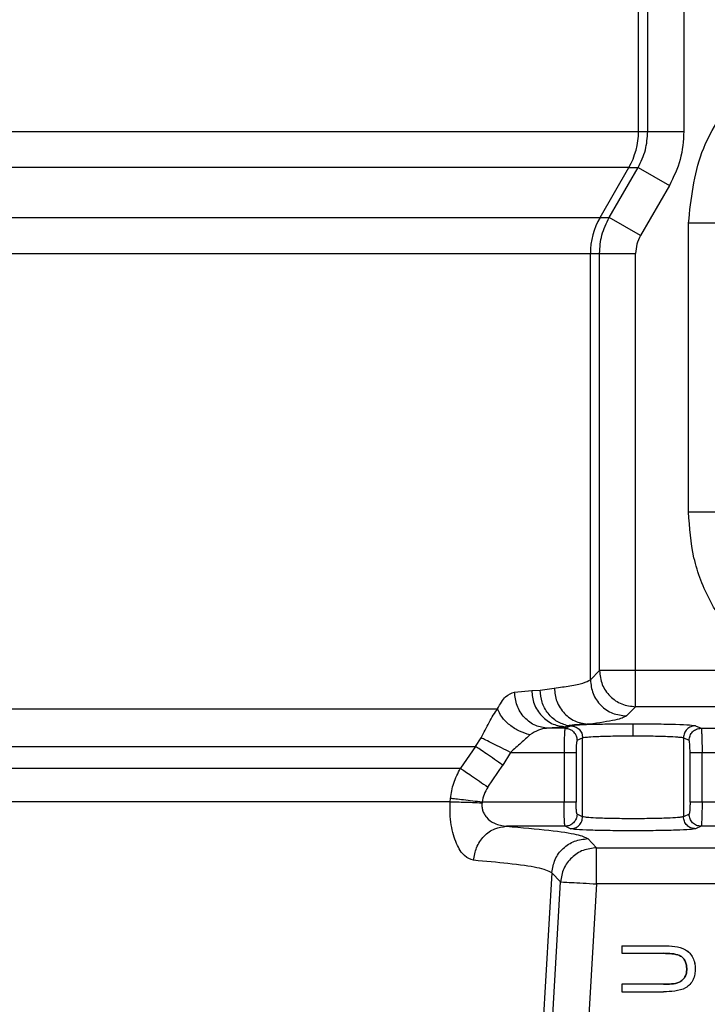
# Model space of a CAD drawing. Header units: inches. Extents: x 144.9 to 238.4, y 214.8 to 247.7.
# Tile 254 of 256: x 177.3508 to 177.421, y 244.7839 to 244.8844. Entities that reach past the tile are written whole.
import ezdxf

# ---------------------------------------------------------------- set-up
doc = ezdxf.new("R2010")
doc.units = ezdxf.units.IN
doc.header["$LTSCALE"] = 0.25
doc.header["$MEASUREMENT"] = 0
doc.layers.add('ANNOTATIONS', color=1, linetype='Continuous')
doc.layers.add('MOTOR LH', color=7, linetype='Continuous')
doc.styles.add('ARIAL', font='arial.ttf', dxfattribs={"height": 0.09375})
doc.dimstyles.new('STANDARD$0', dxfattribs={"dimtxt": 0.09375, "dimasz": 0.09375, "dimexe": 0.03125, "dimexo": 0.046875, "dimgap": 0.09, "dimtad": 0, "dimtih": 1, "dimtoh": 1, "dimdec": 4, "dimzin": 0, "dimdsep": 46, "dimtxsty": 'ARIAL', "dimcen": 0.09, "dimadec": 0, "dimazin": 0, "dimtfac": 1, "dimtdec": 4, "dimtofl": 0, "dimtmove": 0, "dimatfit": 1, "dimfxl": 1, "dimtolj": 1, "dimtzin": 0, "dimarcsym": 0})

# ---------------------------------------------------------------- blocks, each defined once
blk = doc.blocks.new('*D47')
at = {"layer": 'ANNOTATIONS', "color": 0, "lineweight": -2, "transparency": 16777216}
for p, q in [((176.8454608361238, 244.7210665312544), (176.8454608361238, 245.6873671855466)), ((177.9860858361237, 243.5376739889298), (177.9860858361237, 245.6873671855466)), ((176.9392108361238, 245.6561171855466), (177.130663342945, 245.6561171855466)), ((177.8923358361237, 245.6561171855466), (177.7008833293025, 245.6561171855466))]:
    blk.add_line(p, q, dxfattribs=at)
at = {"layer": 'ANNOTATIONS', "color": 0, "transparency": 16777216}
for points in [[(176.9392108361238, 245.6717421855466), (176.9392108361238, 245.6404921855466), (176.8454608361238, 245.6561171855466)], [(177.8923358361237, 245.6717421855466), (177.8923358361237, 245.6404921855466), (177.9860858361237, 245.6561171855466)]]:
    blk.add_solid(points, dxfattribs=at)
at = {"layer": 'defpoints', "color": 0, "transparency": 16777216}
for p in [(176.8454608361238, 245.6561171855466), (176.8454608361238, 244.6741915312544), (177.9860858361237, 243.4907989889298)]:
    blk.add_point(p, dxfattribs=at)
at = {"layer": 'ANNOTATIONS', "color": 0, "transparency": 16777216, "insert": (177.4157733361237, 245.6561171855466), "char_height": 0.09375, "attachment_point": 5, "style": 'ARIAL'}
blk.add_mtext('\\A1;18 5/8"', dxfattribs=at)
blk = doc.blocks.new('*D49')
at = {"layer": 'ANNOTATIONS', "color": 0, "lineweight": -2, "transparency": 16777216}
for p, q in [((176.5571254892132, 244.7850832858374), (176.5571254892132, 246.0537298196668)), ((177.9860858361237, 243.5376739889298), (177.9860858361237, 246.0537298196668)), ((176.6508754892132, 246.0224798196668), (177.0672639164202, 246.0224798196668)), ((177.8923358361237, 246.0224798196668), (177.4759474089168, 246.0224798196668))]:
    blk.add_line(p, q, dxfattribs=at)
at = {"layer": 'ANNOTATIONS', "color": 0, "transparency": 16777216}
for points in [[(176.6508754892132, 246.0381048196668), (176.6508754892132, 246.0068548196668), (176.5571254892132, 246.0224798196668)], [(177.8923358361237, 246.0381048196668), (177.8923358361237, 246.0068548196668), (177.9860858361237, 246.0224798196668)]]:
    blk.add_solid(points, dxfattribs=at)
at = {"layer": 'defpoints', "color": 0, "transparency": 16777216}
for p in [(177.9860858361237, 246.0224798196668), (176.5571254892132, 244.7382082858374), (177.9860858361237, 243.4907989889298)]:
    blk.add_point(p, dxfattribs=at)
at = {"layer": 'ANNOTATIONS', "color": 0, "transparency": 16777216, "insert": (177.2716056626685, 246.0224798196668), "char_height": 0.09375, "attachment_point": 5, "style": 'ARIAL'}
blk.add_mtext('\\A1;24""', dxfattribs=at)

msp = doc.modelspace()

# ---------------------------------------------------------------- linework, layer by layer
at = {"layer": 'MOTOR LH'}
for p, q in [((177.4140194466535, 244.8730198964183), (177.4140194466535, 244.8941149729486)), ((177.4149647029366, 244.8730198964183), (177.4149647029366, 244.8856290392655)), ((177.4186533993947, 244.8856290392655), (177.4186533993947, 244.8730198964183)), ((177.3203534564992, 244.8730198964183), (177.4149647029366, 244.8730198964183)), ((177.4100895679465, 244.8642310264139), (177.4130310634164, 244.8693289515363)), ((177.4110294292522, 244.8642310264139), (177.4139745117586, 244.8693289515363)), ((177.4130310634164, 244.8693289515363), (177.4139745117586, 244.8693289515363)), ((177.4139745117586, 244.8693289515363), (177.4171690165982, 244.8674834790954)), ((177.4171690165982, 244.8674834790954), (177.4142239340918, 244.862385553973)), ((177.3205330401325, 244.8642310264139), (177.4110294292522, 244.8642310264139)), ((177.4142239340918, 244.862385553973), (177.4110294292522, 244.8642310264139)), ((177.4191284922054, 244.8341324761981), (177.4191284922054, 244.8636600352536)), ((177.4220818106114, 244.8636600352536), (177.4191284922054, 244.8636600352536)), ((177.317163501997, 244.860540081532), (177.4137291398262, 244.860540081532)), ((177.4091011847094, 244.8170178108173), (177.4091011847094, 244.860540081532)), ((177.4100404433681, 244.8179570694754), (177.4100404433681, 244.860540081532)), ((177.4137291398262, 244.8142683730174), (177.4137291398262, 244.860540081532)), ((177.4220818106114, 244.8341324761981), (177.4191284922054, 244.8341324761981)), ((177.4091011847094, 244.8170178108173), (177.4100404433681, 244.8179570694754)), ((177.4276911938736, 244.8179570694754), (177.4100404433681, 244.8179570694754)), ((177.40136601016, 244.8157584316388), (177.40311073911, 244.8159172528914)), ((177.40311073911, 244.8159172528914), (177.4039921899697, 244.8159451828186)), ((177.4039921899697, 244.8159451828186), (177.4054195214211, 244.8161727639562)), ((177.3205054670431, 244.8140604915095), (177.3996069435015, 244.8140604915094)), ((177.4137291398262, 244.8142683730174), (177.4127898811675, 244.8133291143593)), ((177.4622718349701, 244.8142683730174), (177.4137291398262, 244.8142683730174)), ((177.4065719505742, 244.8122285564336), (177.4047609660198, 244.8120697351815)), ((177.4065161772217, 244.8120697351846), (177.4047609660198, 244.8120697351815)), ((177.4065161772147, 244.8120697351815), (177.4070883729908, 244.8123249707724)), ((177.4068158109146, 244.8123206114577), (177.4065719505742, 244.8122285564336)), ((177.4198446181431, 244.8123249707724), (177.4204168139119, 244.8120697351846)), ((177.4204168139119, 244.8120697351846), (177.4298921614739, 244.8120697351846)), ((177.3973783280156, 244.8102164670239), (177.3979411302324, 244.8110938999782)), ((177.4077427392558, 244.8108401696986), (177.4083149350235, 244.8110954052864)), ((177.4083149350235, 244.8030356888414), (177.4083149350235, 244.8110954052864)), ((177.4186180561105, 244.8110954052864), (177.4186180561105, 244.8030356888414)), ((177.4186180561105, 244.8110954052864), (177.4191902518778, 244.8108401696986)), ((177.3206031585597, 244.8102164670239), (177.3973783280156, 244.8102164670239)), ((177.3973783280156, 244.8102164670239), (177.3958500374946, 244.8079788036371)), ((177.4009500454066, 244.8096106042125), (177.4001784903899, 244.8082944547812)), ((177.4009500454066, 244.8096106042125), (177.4064232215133, 244.8096106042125)), ((177.4064232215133, 244.8096106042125), (177.4064232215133, 244.8045204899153)), ((177.4076497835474, 244.8096106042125), (177.4076497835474, 244.8045204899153)), ((177.4192832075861, 244.8045204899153), (177.4192832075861, 244.8096106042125)), ((177.4205097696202, 244.8096106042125), (177.4297992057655, 244.8096106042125)), ((177.4205097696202, 244.8045204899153), (177.4205097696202, 244.8096106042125)), ((177.320645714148, 244.8079788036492), (177.395850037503, 244.8079788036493)), ((177.3986397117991, 244.8060567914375), (177.4001784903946, 244.808294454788)), ((177.3947803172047, 244.8045612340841), (177.3948072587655, 244.8049062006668)), ((177.3947803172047, 244.8045612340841), (177.3206134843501, 244.8045612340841)), ((177.3980522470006, 244.8045204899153), (177.3980376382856, 244.8044514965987)), ((177.4064232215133, 244.8045204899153), (177.3980522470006, 244.8045204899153)), ((177.4297992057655, 244.8045204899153), (177.4205097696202, 244.8045204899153)), ((177.4083149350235, 244.8030356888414), (177.4077427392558, 244.8032909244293)), ((177.4191902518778, 244.8032909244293), (177.4186180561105, 244.8030356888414)), ((177.4065161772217, 244.8020613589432), (177.4005445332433, 244.8020613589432)), ((177.4070883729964, 244.8018061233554), (177.4065161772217, 244.8020613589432)), ((177.4204168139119, 244.8020613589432), (177.4198446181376, 244.8018061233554)), ((177.4298921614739, 244.8020613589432), (177.4204168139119, 244.8020613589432)), ((177.4088549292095, 244.8007971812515), (177.4097352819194, 244.7998627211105)), ((177.4097352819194, 244.7998627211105), (177.4622718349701, 244.7998627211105)), ((177.4097352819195, 244.7961740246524), (177.4097352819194, 244.7998627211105)), ((177.4051723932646, 244.7973217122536), (177.3980679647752, 244.6744753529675)), ((177.4060527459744, 244.7963872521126), (177.4051723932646, 244.7973217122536)), ((177.4015108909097, 244.7179473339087), (177.4060527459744, 244.7963872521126)), ((177.4097352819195, 244.7961740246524), (177.4051934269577, 244.7177341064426)), ((177.4610422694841, 244.7961740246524), (177.4097352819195, 244.7961740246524)), ((177.4123319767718, 244.7898588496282), (177.4165801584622, 244.7898588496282)), ((177.4123319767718, 244.7898588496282), (177.4123319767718, 244.7890919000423)), ((177.4123319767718, 244.7890919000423), (177.4165846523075, 244.7890919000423)), ((177.4123319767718, 244.7859282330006), (177.4123319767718, 244.7851612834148)), ((177.4165846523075, 244.7859282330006), (177.4123319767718, 244.7859282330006)), ((177.4123319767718, 244.7851612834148), (177.4165801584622, 244.7851612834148))]:
    msp.add_line(p, q, dxfattribs=at)
for centre, radius, start, end in [((177.4066341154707, 244.8730197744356), 0.007385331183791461, 330.0165058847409, 0.0009463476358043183), ((177.4164865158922, 244.8605402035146), 0.007385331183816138, 150.0165058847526, 180.0009463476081)]:
    msp.add_arc(centre, radius, start, end, dxfattribs=at)
for points, knots in [([(177.4191284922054, 244.8636600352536), (177.419389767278, 244.8661203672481), (177.419791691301, 244.8699051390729), (177.4222307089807, 244.8744602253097), (177.4247550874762, 244.8775894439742), (177.427888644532, 244.8801300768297), (177.4324424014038, 244.8824927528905), (177.4386879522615, 244.8836919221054), (177.4449335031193, 244.8824927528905), (177.4494872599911, 244.8801300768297), (177.4526208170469, 244.8775894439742), (177.4551451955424, 244.8744602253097), (177.4575842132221, 244.8699051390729), (177.4579861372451, 244.8661203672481), (177.4582474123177, 244.8636600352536)], [0, 0, 0, 0, 0.1197284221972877, 0.184180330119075, 0.2499999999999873, 0.3158196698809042, 0.3802715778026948, 0.4999999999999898, 0.6197284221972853, 0.684180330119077, 0.749999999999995, 0.8158196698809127, 0.8802715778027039, 1, 1, 1, 1]), ([(177.4139745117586, 244.8693289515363), (177.414264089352, 244.8699186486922), (177.4148365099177, 244.8710843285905), (177.414922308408, 244.8723797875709), (177.4149647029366, 244.8730198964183)], [0, 0, 0, 0, 0.5058825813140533, 1, 1, 1, 1]), ([(177.4186533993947, 244.8730198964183), (177.4185883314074, 244.8720482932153), (177.4184581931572, 244.8701050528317), (177.417598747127, 244.8683573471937), (177.4171690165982, 244.8674834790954)], [0, 0, 0, 0, 0.4999912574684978, 1, 1, 1, 1]), ([(177.4130310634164, 244.8693289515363), (177.4124962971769, 244.8693289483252), (177.4114267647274, 244.869328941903), (177.4056653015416, 244.8693289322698), (177.3970641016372, 244.8693289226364), (177.3856029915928, 244.8693289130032), (177.3717412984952, 244.8693289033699), (177.3559059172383, 244.8693288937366), (177.3386482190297, 244.8693288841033), (177.3265087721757, 244.8693288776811), (177.3204390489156, 244.86932887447)], [0, 0, 0, 0, 0.1250000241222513, 0.2500000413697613, 0.3750000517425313, 0.5000000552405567, 0.6250000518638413, 0.7500000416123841, 0.8750000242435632, 0.9999999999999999, 0.9999999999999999, 0.9999999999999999, 0.9999999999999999]), ([(177.4100404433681, 244.860540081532), (177.4100827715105, 244.8611801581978), (177.4101684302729, 244.8624754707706), (177.4107401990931, 244.8636412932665), (177.4110294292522, 244.8642310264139)], [0, 0, 0, 0, 0.4941484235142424, 1, 1, 1, 1]), ([(177.4142239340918, 244.862385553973), (177.4140803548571, 244.8620943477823), (177.4137932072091, 244.8615119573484), (177.413750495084, 244.8608640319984), (177.4137291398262, 244.860540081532)], [0, 0, 0, 0, 0.5000188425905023, 1, 1, 1, 1]), ([(177.4276911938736, 244.8179570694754), (177.4264585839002, 244.8189260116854), (177.423955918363, 244.8208933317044), (177.4212463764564, 244.8248995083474), (177.4194566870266, 244.8293926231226), (177.4192367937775, 244.8325683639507), (177.4191284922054, 244.8341324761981)], [0, 0, 0, 0, 0.2462594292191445, 0.5000000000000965, 0.7537405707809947, 1, 1, 1, 1]), ([(177.4054195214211, 244.8161727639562), (177.4059748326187, 244.8162492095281), (177.4072003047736, 244.8164179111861), (177.4085485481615, 244.8167001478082), (177.4089075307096, 244.8169064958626), (177.4091011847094, 244.8170178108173)], [0, 0, 0, 0, 0.27621230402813, 0.6095509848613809, 0.9999999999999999, 0.9999999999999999, 0.9999999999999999, 0.9999999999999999]), ([(177.4031107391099, 244.8159172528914), (177.4031615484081, 244.8154564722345), (177.4032396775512, 244.8147479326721), (177.4036747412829, 244.8138942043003), (177.4041215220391, 244.8133057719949), (177.404673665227, 244.8128296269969), (177.4054747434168, 244.8123659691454), (177.4061395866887, 244.8122827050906), (177.4065719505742, 244.8122285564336)], [0, 0, 0, 0, 0.2396236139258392, 0.3684677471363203, 0.5000000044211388, 0.6315322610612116, 0.7603763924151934, 1, 1, 1, 1]), ([(177.4068158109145, 244.8123206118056), (177.4064388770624, 244.8124383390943), (177.4056622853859, 244.8126808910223), (177.4047303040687, 244.813553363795), (177.4041038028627, 244.8146866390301), (177.4040286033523, 244.8155345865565), (177.4039921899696, 244.8159451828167)], [0, 0, 0, 0, 0.2432590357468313, 0.5011832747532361, 0.7584611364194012, 1, 1, 1, 1]), ([(177.405419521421, 244.8161727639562), (177.4054706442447, 244.8157113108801), (177.4055492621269, 244.8150016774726), (177.4059946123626, 244.8141469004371), (177.4064526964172, 244.8135579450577), (177.4070193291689, 244.8130818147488), (177.4078417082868, 244.8126189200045), (177.4085244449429, 244.812537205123), (177.408968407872, 244.8124840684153)], [0, 0, 0, 0, 0.2395889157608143, 0.3684454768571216, 0.5000000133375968, 0.631554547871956, 0.7604111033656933, 0.9999999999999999, 0.9999999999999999, 0.9999999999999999, 0.9999999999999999]), ([(177.3996069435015, 244.8140604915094), (177.3998812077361, 244.8145315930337), (177.4004276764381, 244.8154702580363), (177.4010540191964, 244.8156626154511), (177.40136601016, 244.8157584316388)], [0, 0, 0, 0, 0.5018846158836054, 1, 1, 1, 1]), ([(177.4047609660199, 244.8120697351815), (177.4043372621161, 244.8121245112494), (177.4036857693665, 244.8122087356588), (177.402900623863, 244.8126728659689), (177.4023593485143, 244.813149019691), (177.4019211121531, 244.8137371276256), (177.4014939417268, 244.8145902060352), (177.4014164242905, 244.8152980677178), (177.40136601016, 244.8157584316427)], [0, 0, 0, 0, 0.2396451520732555, 0.3684815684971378, 0.4999999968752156, 0.6315184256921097, 0.7603548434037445, 1, 1, 1, 1]), ([(177.3979411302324, 244.8110938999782), (177.3980832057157, 244.811361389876), (177.3983702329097, 244.8119017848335), (177.3989400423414, 244.8130133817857), (177.3993325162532, 244.8136296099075), (177.3996069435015, 244.8140604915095)], [0, 0, 0, 0, 0.2276845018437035, 0.459978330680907, 0.9999999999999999, 0.9999999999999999, 0.9999999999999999, 0.9999999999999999]), ([(177.4029350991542, 244.8113905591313), (177.4025759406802, 244.8115012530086), (177.4018388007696, 244.811728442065), (177.4008372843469, 244.812377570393), (177.4000281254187, 244.8131810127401), (177.399744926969, 244.8137723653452), (177.3996069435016, 244.8140604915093)], [0, 0, 0, 0, 0.243616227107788, 0.5000000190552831, 0.7563837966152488, 1, 1, 1, 1]), ([(177.4127898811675, 244.8133291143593), (177.4125211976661, 244.8131862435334), (177.4119838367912, 244.8129005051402), (177.4099735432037, 244.8126228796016), (177.408968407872, 244.8124840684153)], [0, 0, 0, 0, 0.5000057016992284, 1, 1, 1, 1]), ([(177.4047609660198, 244.8120697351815), (177.4047056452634, 244.8120668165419), (177.4043891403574, 244.8120501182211), (177.4037564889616, 244.811919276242), (177.4032226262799, 244.8115756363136), (177.4029350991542, 244.8113905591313)], [0, 0, 0, 0, 0.08903122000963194, 0.509371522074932, 1, 1, 1, 1]), ([(177.4065161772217, 244.8120697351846), (177.4065084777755, 244.8120482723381), (177.4064942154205, 244.8120085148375), (177.4064715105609, 244.8117622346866), (177.4064467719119, 244.8113077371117), (177.4064274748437, 244.8105463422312), (177.4064246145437, 244.8099170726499), (177.4064232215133, 244.8096106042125)], [0, 0, 0, 0, 0.1611302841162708, 0.2984756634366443, 0.5010342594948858, 0.756992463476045, 1, 1, 1, 1]), ([(177.408968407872, 244.8124840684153), (177.4084001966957, 244.8124595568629), (177.4072841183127, 244.8124114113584), (177.4069700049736, 244.8123505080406), (177.4068158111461, 244.812320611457)], [0, 0, 0, 0, 0.5091140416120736, 1, 1, 1, 1]), ([(177.4070883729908, 244.8123249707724), (177.4072362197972, 244.8123524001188), (177.4075325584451, 244.8124073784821), (177.4090302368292, 244.8124749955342), (177.4110778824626, 244.8125218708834), (177.4126714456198, 244.8125279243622), (177.4134664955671, 244.8125309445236)], [0, 0, 0, 0, 0.2494549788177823, 0.4999982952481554, 0.750542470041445, 1, 1, 1, 1]), ([(177.4134664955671, 244.8125309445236), (177.4142615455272, 244.8125279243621), (177.4158551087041, 244.8125218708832), (177.4179027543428, 244.812474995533), (177.419400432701, 244.8124073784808), (177.4196967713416, 244.8123524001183), (177.4198446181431, 244.8123249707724)], [0, 0, 0, 0, 0.2494575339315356, 0.5000017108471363, 0.7505450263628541, 1, 1, 1, 1]), ([(177.4134664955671, 244.8113013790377), (177.4134664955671, 244.8114721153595), (177.4134664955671, 244.8118267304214), (177.4134664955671, 244.8122337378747), (177.4134664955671, 244.8124781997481), (177.4134664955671, 244.8125138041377), (177.4134664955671, 244.8125309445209)], [0, 0, 0, 0, 0.2706973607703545, 0.5622316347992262, 0.7892530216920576, 1, 1, 1, 1]), ([(177.4204168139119, 244.8120697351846), (177.4204245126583, 244.8120482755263), (177.4204387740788, 244.8120085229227), (177.4204614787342, 244.8117622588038), (177.4204862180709, 244.8113077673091), (177.4205055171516, 244.8105463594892), (177.4205083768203, 244.8099170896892), (177.4205097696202, 244.8096106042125)], [0, 0, 0, 0, 0.1611157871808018, 0.2984563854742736, 0.5010345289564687, 0.7569791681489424, 1, 1, 1, 1]), ([(177.4009500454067, 244.8096106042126), (177.4006416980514, 244.8097626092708), (177.400012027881, 244.8100730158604), (177.3991402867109, 244.8105027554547), (177.3984013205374, 244.8108670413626), (177.3980924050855, 244.8110193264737), (177.3979411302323, 244.8110938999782)], [0, 0, 0, 0, 0.244848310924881, 0.5000000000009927, 0.7551516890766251, 1, 1, 1, 1]), ([(177.4029350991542, 244.8113905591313), (177.4026417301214, 244.8111244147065), (177.4020277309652, 244.8105673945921), (177.4013197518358, 244.8099388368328), (177.4009500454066, 244.8096106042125)], [0, 0, 0, 0, 0.4778003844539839, 1, 1, 1, 1]), ([(177.4077427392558, 244.8108401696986), (177.4077302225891, 244.8108172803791), (177.4077052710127, 244.8107716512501), (177.4076748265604, 244.8104772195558), (177.4076538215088, 244.8100775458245), (177.4076511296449, 244.8097662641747), (177.4076497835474, 244.8096106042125)], [0, 0, 0, 0, 0.2545047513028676, 0.5073471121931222, 0.7536432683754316, 0.9999999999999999, 0.9999999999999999, 0.9999999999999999, 0.9999999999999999]), ([(177.4083149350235, 244.8110954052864), (177.4083695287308, 244.8111117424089), (177.408472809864, 244.8111426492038), (177.4089892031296, 244.8111934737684), (177.4099542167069, 244.8112483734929), (177.4115550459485, 244.8112921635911), (177.412839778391, 244.8112983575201), (177.4134664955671, 244.8113013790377)], [0, 0, 0, 0, 0.1497051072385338, 0.2832141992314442, 0.5008584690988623, 0.7565091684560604, 1, 1, 1, 1]), ([(177.4134664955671, 244.8113013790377), (177.4140931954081, 244.8112983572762), (177.4153779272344, 244.811292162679), (177.4169787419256, 244.8112483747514), (177.4179437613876, 244.8111934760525), (177.418460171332, 244.8111426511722), (177.4185634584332, 244.8111117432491), (177.4186180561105, 244.8110954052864)], [0, 0, 0, 0, 0.2434841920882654, 0.4991414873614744, 0.7167757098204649, 0.8502873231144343, 1, 1, 1, 1]), ([(177.4192832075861, 244.8096106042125), (177.4192818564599, 244.8097709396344), (177.4192791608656, 244.8100908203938), (177.4192572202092, 244.8104896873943), (177.4192266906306, 244.8107721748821), (177.4192024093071, 244.8108174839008), (177.4191902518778, 244.8108401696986)], [0, 0, 0, 0, 0.2533351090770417, 0.5054218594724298, 0.7523693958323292, 1, 1, 1, 1]), ([(177.4001784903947, 244.808294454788), (177.3998820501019, 244.8084979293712), (177.3992893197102, 244.8089047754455), (177.3984783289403, 244.809461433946), (177.3977972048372, 244.8099289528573), (177.3975179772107, 244.8101206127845), (177.3973783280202, 244.8102164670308)], [0, 0, 0, 0, 0.2500633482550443, 0.500000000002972, 0.7499366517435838, 0.9999999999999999, 0.9999999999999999, 0.9999999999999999, 0.9999999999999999]), ([(177.3948072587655, 244.8049062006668), (177.3948927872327, 244.8054339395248), (177.3950686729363, 244.8065192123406), (177.3955848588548, 244.8074834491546), (177.395850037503, 244.8079788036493)], [0, 0, 0, 0, 0.4862729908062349, 1, 1, 1, 1]), ([(177.395850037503, 244.8079788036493), (177.3959902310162, 244.8078822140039), (177.3962705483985, 244.8076890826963), (177.3969494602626, 244.8072213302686), (177.3977561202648, 244.806665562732), (177.3983451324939, 244.8062597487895), (177.3986397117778, 244.8060567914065)], [0, 0, 0, 0, 0.2500621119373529, 0.4999999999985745, 0.7499378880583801, 1, 1, 1, 1]), ([(177.3986397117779, 244.8060567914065), (177.3984936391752, 244.8058163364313), (177.3982042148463, 244.805339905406), (177.3981025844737, 244.8047919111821), (177.3980522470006, 244.8045204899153)], [0, 0, 0, 0, 0.5047004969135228, 1, 1, 1, 1]), ([(177.3980522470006, 244.8045204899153), (177.397726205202, 244.8045592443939), (177.3970616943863, 244.8046382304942), (177.3961349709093, 244.8047483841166), (177.3953354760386, 244.8048434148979), (177.3949811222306, 244.8048855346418), (177.3948072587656, 244.8049062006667)], [0, 0, 0, 0, 0.2453246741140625, 0.5000000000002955, 0.7546753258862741, 1, 1, 1, 1]), ([(177.3971803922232, 244.7985858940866), (177.3968634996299, 244.7986896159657), (177.3962273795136, 244.7988978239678), (177.3953887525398, 244.8002051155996), (177.394922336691, 244.8018296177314), (177.3947536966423, 244.8033531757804), (177.3947714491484, 244.8041587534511), (177.3947803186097, 244.8045612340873)], [0, 0, 0, 0, 0.2460236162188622, 0.4938599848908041, 0.744837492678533, 0.8725163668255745, 0.9999999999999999, 0.9999999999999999, 0.9999999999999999, 0.9999999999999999]), ([(177.3947803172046, 244.8045612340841), (177.3949555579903, 244.8045601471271), (177.3953126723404, 244.8045579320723), (177.3961153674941, 244.8045349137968), (177.3970447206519, 244.8044995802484), (177.3977107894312, 244.8044673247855), (177.3980376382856, 244.8044514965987)], [0, 0, 0, 0, 0.2453566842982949, 0.4999999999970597, 0.7546433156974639, 0.9999999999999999, 0.9999999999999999, 0.9999999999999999, 0.9999999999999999]), ([(177.3980376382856, 244.8044514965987), (177.398029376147, 244.8043239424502), (177.3980125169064, 244.8040636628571), (177.3980944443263, 244.8036774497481), (177.3982522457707, 244.8033080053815), (177.3986192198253, 244.8027909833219), (177.3993898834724, 244.8022273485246), (177.4001244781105, 244.8021217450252), (177.4005445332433, 244.8020613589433)], [0, 0, 0, 0, 0.08257537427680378, 0.1684985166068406, 0.2610619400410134, 0.3629162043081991, 0.6357034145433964, 1, 1, 1, 1]), ([(177.4065161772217, 244.8020613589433), (177.4065084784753, 244.8020828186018), (177.4064942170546, 244.8021225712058), (177.4064715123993, 244.8023688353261), (177.4064467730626, 244.8028233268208), (177.4064274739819, 244.8035847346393), (177.4064246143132, 244.8042140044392), (177.4064232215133, 244.8045204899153)], [0, 0, 0, 0, 0.1611157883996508, 0.2984563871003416, 0.5010345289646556, 0.7569791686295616, 0.9999999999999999, 0.9999999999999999, 0.9999999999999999, 0.9999999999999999]), ([(177.4077427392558, 244.8032909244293), (177.4077305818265, 244.803313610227), (177.407706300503, 244.8033589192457), (177.4076757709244, 244.8036414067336), (177.4076538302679, 244.804040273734), (177.4076511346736, 244.8043601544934), (177.4076497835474, 244.8045204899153)], [0, 0, 0, 0, 0.2476306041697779, 0.4945781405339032, 0.7466648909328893, 1, 1, 1, 1]), ([(177.4192832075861, 244.8045204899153), (177.4192818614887, 244.8043648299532), (177.4192791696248, 244.8040535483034), (177.4192581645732, 244.8036538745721), (177.4192277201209, 244.8033594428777), (177.4192027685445, 244.8033138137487), (177.4191902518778, 244.8032909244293)], [0, 0, 0, 0, 0.2463567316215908, 0.4926528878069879, 0.745495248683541, 1, 1, 1, 1]), ([(177.4205097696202, 244.8045204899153), (177.4205083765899, 244.8042140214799), (177.4205055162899, 244.8035847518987), (177.4204862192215, 244.8028233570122), (177.4204614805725, 244.8023688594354), (177.4204387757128, 244.8021225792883), (177.420424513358, 244.802082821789), (177.4204168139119, 244.8020613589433)], [0, 0, 0, 0, 0.243007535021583, 0.4989657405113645, 0.7015243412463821, 0.8388697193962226, 1, 1, 1, 1]), ([(177.4186180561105, 244.8030356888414), (177.4185634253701, 244.8030193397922), (177.4184600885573, 244.8029884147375), (177.4179435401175, 244.8029376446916), (177.4169785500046, 244.8028823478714), (177.4153779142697, 244.8028404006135), (177.4134665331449, 244.8028244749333), (177.4115551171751, 244.8028403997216), (177.4099544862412, 244.8028823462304), (177.4089894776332, 244.8029376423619), (177.4084729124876, 244.802988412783), (177.4083695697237, 244.803019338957), (177.4083149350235, 244.8030356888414)], [0, 0, 0, 0, 0.07488782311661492, 0.1416541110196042, 0.250429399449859, 0.3782603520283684, 0.4999999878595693, 0.6217322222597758, 0.749570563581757, 0.8583408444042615, 0.9251083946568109, 1, 1, 1, 1]), ([(177.3971803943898, 244.7985858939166), (177.39725241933, 244.7990268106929), (177.3974018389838, 244.7999415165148), (177.3981942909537, 244.8010986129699), (177.3992953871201, 244.8018977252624), (177.4001382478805, 244.8020081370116), (177.4005445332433, 244.802061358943)], [0, 0, 0, 0, 0.2410156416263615, 0.5000000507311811, 0.7589843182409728, 1, 1, 1, 1]), ([(177.4005445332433, 244.8020613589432), (177.402084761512, 244.8019266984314), (177.405166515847, 244.8016572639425), (177.4079674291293, 244.8012312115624), (177.408559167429, 244.8009418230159), (177.4088549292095, 244.8007971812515)], [0, 0, 0, 0, 0.3332268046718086, 0.6667343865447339, 1, 1, 1, 1]), ([(177.4198446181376, 244.8018061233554), (177.419696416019, 244.8017786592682), (177.4193998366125, 244.8017236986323), (177.4179020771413, 244.8016557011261), (177.4158575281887, 244.8016106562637), (177.4134687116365, 244.8015949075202), (177.4110773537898, 244.8016106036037), (177.4090293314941, 244.8016557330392), (177.4075322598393, 244.8017237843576), (177.4072361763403, 244.8017787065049), (177.4070883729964, 244.8018061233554)], [0, 0, 0, 0, 0.125010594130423, 0.2501689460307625, 0.3749457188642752, 0.4998006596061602, 0.6249292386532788, 0.7500039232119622, 0.8752032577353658, 1, 1, 1, 1]), ([(177.4051723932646, 244.7973217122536), (177.4048034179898, 244.7974931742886), (177.4041239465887, 244.7978089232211), (177.4011283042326, 244.7982323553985), (177.3984017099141, 244.7984765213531), (177.3971803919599, 244.798585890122)], [0, 0, 0, 0, 0.3961534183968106, 0.7295202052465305, 1, 1, 1, 1]), ([(177.4165801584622, 244.7898588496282), (177.4169647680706, 244.7898478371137), (177.4177223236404, 244.7898261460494), (177.4186713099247, 244.7895914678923), (177.4192736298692, 244.7891186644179), (177.4196003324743, 244.788645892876), (177.4197834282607, 244.7880961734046), (177.4198008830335, 244.7877142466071), (177.4198097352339, 244.7875205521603)], [0, 0, 0, 0, 0.2537381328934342, 0.4997814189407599, 0.624407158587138, 0.74928362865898, 0.8728490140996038, 0.9999999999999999, 0.9999999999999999, 0.9999999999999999, 0.9999999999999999]), ([(177.4165801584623, 244.7898588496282), (177.4169610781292, 244.7898475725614), (177.4177181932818, 244.7898251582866), (177.4186692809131, 244.7895949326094), (177.4192717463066, 244.7891167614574), (177.4196020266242, 244.7886435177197), (177.4197835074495, 244.7880927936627), (177.4198009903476, 244.7877113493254), (177.4198097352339, 244.7875205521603)], [0, 0, 0, 0, 0.2514793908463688, 0.4998399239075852, 0.6243067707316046, 0.7494643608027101, 0.8746829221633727, 1, 1, 1, 1]), ([(177.4165846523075, 244.7890919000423), (177.4168613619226, 244.7890849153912), (177.417413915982, 244.7890709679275), (177.4181092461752, 244.7889451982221), (177.4185843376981, 244.788638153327), (177.4188155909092, 244.7882820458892), (177.4189312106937, 244.7878785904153), (177.4189416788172, 244.7876010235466), (177.4189469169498, 244.7874621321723)], [0, 0, 0, 0, 0.250552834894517, 0.5003222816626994, 0.6253007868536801, 0.7497500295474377, 0.8747776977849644, 1, 1, 1, 1]), ([(177.4189469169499, 244.7874621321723), (177.4189416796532, 244.7876010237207), (177.4189312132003, 244.7878785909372), (177.4188156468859, 244.7882818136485), (177.4185845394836, 244.7886379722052), (177.4181094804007, 244.7889451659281), (177.4174139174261, 244.7890709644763), (177.4168613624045, 244.7890849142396), (177.4165846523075, 244.7890919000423)], [0, 0, 0, 0, 0.1252221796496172, 0.2502497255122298, 0.3744850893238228, 0.4996782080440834, 0.7494474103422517, 1, 1, 1, 1]), ([(177.4198097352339, 244.7875205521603), (177.4198080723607, 244.7874245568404), (177.419804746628, 244.7872325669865), (177.4197532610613, 244.7868521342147), (177.4196193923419, 244.78638673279), (177.4193022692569, 244.7858951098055), (177.4186806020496, 244.7854264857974), (177.4177263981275, 244.7851949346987), (177.4169627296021, 244.7851725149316), (177.4165801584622, 244.7851612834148)], [0, 0, 0, 0, 0.06265198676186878, 0.1253034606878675, 0.2503379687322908, 0.3759304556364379, 0.5001222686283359, 0.7495787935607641, 1, 1, 1, 1]), ([(177.4198097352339, 244.7875205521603), (177.4198015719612, 244.7873285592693), (177.4197852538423, 244.7869447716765), (177.4196180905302, 244.7863872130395), (177.4193029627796, 244.7858954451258), (177.4186808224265, 244.7854265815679), (177.4177264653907, 244.7851949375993), (177.416962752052, 244.7851725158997), (177.4165801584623, 244.7851612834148)], [0, 0, 0, 0, 0.1251811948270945, 0.2502331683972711, 0.3755604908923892, 0.5000524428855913, 0.7495438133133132, 1, 1, 1, 1]), ([(177.4189469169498, 244.7874621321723), (177.4189399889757, 244.787326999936), (177.4189261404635, 244.7870568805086), (177.4187819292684, 244.7866734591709), (177.4185325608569, 244.7863475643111), (177.4180700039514, 244.7860537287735), (177.4173902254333, 244.7859412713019), (177.4168535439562, 244.7859325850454), (177.4165846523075, 244.7859282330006)], [0, 0, 0, 0, 0.1251383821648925, 0.2501424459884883, 0.3740746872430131, 0.4999948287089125, 0.7494841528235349, 1, 1, 1, 1]), ([(177.4165846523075, 244.7859282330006), (177.4168535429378, 244.785932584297), (177.4173902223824, 244.7859412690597), (177.4180695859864, 244.786053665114), (177.4185321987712, 244.7863472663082), (177.418781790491, 244.7866730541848), (177.4189261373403, 244.7870568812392), (177.4189399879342, 244.7873270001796), (177.4189469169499, 244.7874621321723)], [0, 0, 0, 0, 0.2505162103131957, 0.5000058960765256, 0.6255324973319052, 0.7498571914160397, 0.8748614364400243, 1, 1, 1, 1])]:
    msp.add_open_spline(points, degree=3, knots=knots, dxfattribs=at)
for points in [[(177.4149647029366, 244.8730198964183), (177.4150341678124, 244.8730198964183), (177.4151730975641, 244.8730198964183), (177.4160322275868, 244.8730198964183), (177.4172347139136, 244.8730198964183), (177.4181805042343, 244.8730198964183), (177.4186533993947, 244.8730198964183)], [(177.4100404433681, 244.8179570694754), (177.4100963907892, 244.8174740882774), (177.4102082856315, 244.8165081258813), (177.4110615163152, 244.8152894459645), (177.4122801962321, 244.8144362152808), (177.4132461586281, 244.8143243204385), (177.4137291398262, 244.8142683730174)], [(177.4091011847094, 244.8170178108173), (177.4091571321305, 244.8165348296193), (177.4092690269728, 244.8155688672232), (177.4101222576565, 244.8143501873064), (177.4113409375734, 244.8134969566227), (177.4123068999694, 244.8133850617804), (177.4127898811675, 244.8133291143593)], [(177.4065161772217, 244.8120697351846), (177.4066766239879, 244.8120508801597), (177.4069975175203, 244.81201317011), (177.4074025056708, 244.8117286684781), (177.4076863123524, 244.8113226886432), (177.407723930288, 244.8110010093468), (177.4077427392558, 244.8108401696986)], [(177.4070883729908, 244.8123249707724), (177.4072488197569, 244.8123061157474), (177.407569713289, 244.8122684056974), (177.4079747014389, 244.8119839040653), (177.4082585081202, 244.8115779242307), (177.4082961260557, 244.8112562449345), (177.4083149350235, 244.8110954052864)], [(177.4198446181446, 244.8123249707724), (177.4196841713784, 244.8123061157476), (177.419363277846, 244.8122684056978), (177.4189582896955, 244.8119839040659), (177.4186744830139, 244.811577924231), (177.4186368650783, 244.8112562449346), (177.4186180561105, 244.8110954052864)], [(177.4191902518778, 244.8108401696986), (177.4192090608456, 244.8110010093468), (177.4192466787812, 244.8113226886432), (177.4195304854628, 244.811728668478), (177.4199354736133, 244.81201317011), (177.4202563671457, 244.8120508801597), (177.4204168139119, 244.8120697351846)], [(177.4064232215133, 244.8096106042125), (177.4065764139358, 244.8096106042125), (177.406882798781, 244.8096106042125), (177.4072761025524, 244.8096106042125), (177.4075640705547, 244.8096106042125), (177.4076212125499, 244.8096106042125), (177.4076497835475, 244.8096106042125)], [(177.4192832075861, 244.8096106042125), (177.4193117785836, 244.8096106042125), (177.4193689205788, 244.8096106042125), (177.4196568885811, 244.8096106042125), (177.4200501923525, 244.8096106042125), (177.4203565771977, 244.8096106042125), (177.4205097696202, 244.8096106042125)], [(177.4076497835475, 244.8045204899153), (177.4076212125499, 244.8045204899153), (177.4075640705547, 244.8045204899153), (177.4072761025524, 244.8045204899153), (177.406882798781, 244.8045204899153), (177.4065764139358, 244.8045204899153), (177.4064232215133, 244.8045204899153)], [(177.4205097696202, 244.8045204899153), (177.4203565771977, 244.8045204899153), (177.4200501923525, 244.8045204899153), (177.4196568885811, 244.8045204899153), (177.4193689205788, 244.8045204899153), (177.4193117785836, 244.8045204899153), (177.4192832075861, 244.8045204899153)], [(177.4077427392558, 244.8032909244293), (177.407723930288, 244.8031300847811), (177.4076863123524, 244.8028084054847), (177.4074025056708, 244.8024024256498), (177.4069975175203, 244.8021179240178), (177.4066766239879, 244.8020802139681), (177.4065161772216, 244.8020613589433)], [(177.4070883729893, 244.8018061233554), (177.4072488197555, 244.8018249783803), (177.407569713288, 244.80186268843), (177.4079747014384, 244.8021471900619), (177.40825850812, 244.8025531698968), (177.4082961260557, 244.8028748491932), (177.4083149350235, 244.8030356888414)], [(177.4198446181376, 244.8018061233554), (177.419684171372, 244.8018249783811), (177.419363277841, 244.8018626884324), (177.4189582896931, 244.8021471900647), (177.4186744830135, 244.8025531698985), (177.4186368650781, 244.8028748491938), (177.4186180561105, 244.8030356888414)], [(177.4204168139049, 244.8020613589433), (177.4202563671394, 244.8020802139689), (177.4199354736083, 244.8021179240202), (177.4195304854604, 244.8024024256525), (177.4192466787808, 244.8028084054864), (177.4192090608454, 244.8031300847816), (177.4191902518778, 244.8032909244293)], [(177.4051723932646, 244.7973217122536), (177.4052510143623, 244.7977831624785), (177.4054082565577, 244.7987060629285), (177.4062698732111, 244.7998475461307), (177.4074592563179, 244.8006417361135), (177.4083897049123, 244.8007453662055), (177.4088549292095, 244.8007971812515)], [(177.4097352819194, 244.7998627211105), (177.4092700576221, 244.7998109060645), (177.4083396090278, 244.7997072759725), (177.407150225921, 244.7989130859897), (177.4062886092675, 244.7977716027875), (177.4061313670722, 244.7968487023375), (177.4060527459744, 244.7963872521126)], [(177.4060527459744, 244.7963872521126), (177.4061220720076, 244.7963832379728), (177.4062607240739, 244.7963752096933), (177.4071184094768, 244.7963255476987), (177.4083189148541, 244.7962560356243), (177.4092631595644, 244.7962013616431), (177.4097352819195, 244.7961740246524)]]:
    msp.add_open_spline(points, degree=3, dxfattribs=at)

# ---------------------------------------------------------------- dimensions: what is measured, and where the dimension line sits
at = {"layer": 'ANNOTATIONS'}
for base, p1, p2, text, picture, middle in [((177.9860858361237, 246.0224798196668), (176.5571254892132, 244.7382082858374), (177.9860858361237, 243.4907989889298), '24""', '*D49', (177.2716056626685, 246.0224798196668)), ((176.8454608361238, 245.6561171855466), (177.9860858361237, 243.4907989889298), (176.8454608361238, 244.6741915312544), '18 5/8"', '*D47', (177.4157733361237, 245.6561171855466))]:
    dim = msp.add_linear_dim(base=base, p1=p1, p2=p2, text=text, dimstyle='STANDARD$0', dxfattribs=at)
    dim.commit()
    dim.dimension.update_dxf_attribs({"geometry": picture, "text_midpoint": middle, "dimtype": 160})

doc.saveas('drawing.dxf')
